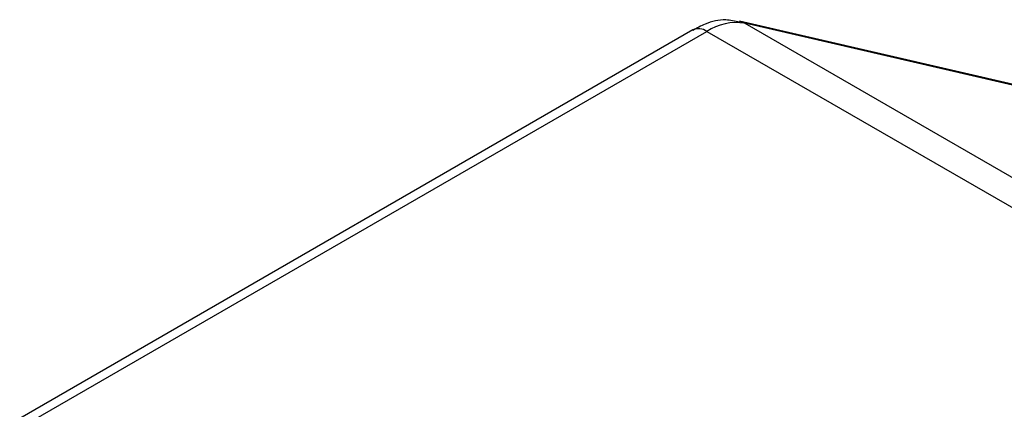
# Model space of a CAD drawing. Header units: millimetres. Extents: x 3 to 274, y 6 to 213.
# Tile 25 of 30: x 217.13 to 222.4, y 177.66 to 179.74. Entities that reach past the tile are written whole.
import ezdxf

# ---------------------------------------------------------------- set-up
doc = ezdxf.new("R2010")
doc.units = ezdxf.units.MM

msp = doc.modelspace()

# ---------------------------------------------------------------- linework, layer by layer
for p, q in [((222.4916, 179.3864), (220.981, 179.7358)), ((220.7303, 179.6893), (217.1293, 177.6105)), ((217.2043, 177.6031), (220.8053, 179.6819)), ((220.8053, 179.6819), (228.5834, 175.1916)), ((221.008, 179.7251), (228.7862, 175.2349)), ((222.5169, 179.3761), (221.008, 179.7251))]:
    msp.add_line(p, q)
at = {"flags": 128}
msp.add_lwpolyline([(220.9813, 179.7357), (220.9862, 179.7345), (221.008, 179.7251)], dxfattribs=at)
for centre, radius, start, end in [((220.9622, 179.443), 0.2858, 80.7683, 123.3014), ((220.7613, 179.6206), 0.0754, 54.3824, 114.3071)]:
    msp.add_arc(centre, radius, start, end)
msp.add_open_spline([(220.9802, 179.731), (220.9558, 179.7365), (220.8951, 179.7502), (220.8082, 179.7302), (220.7524, 179.6991), (220.7307, 179.687)], degree=3, knots=[0, 0, 0, 0, 0.291261, 0.724428, 1, 1, 1, 1])

doc.saveas('drawing.dxf')
